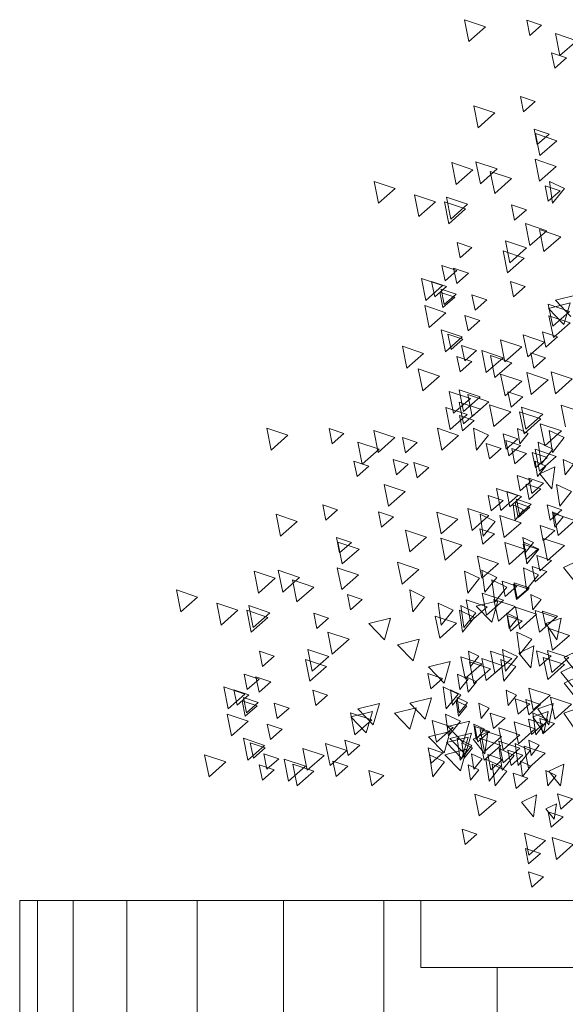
# Model space of a CAD drawing. Header units: millimetres. Extents: x -54722 to 267911, y -1116 to 19261.
# Tile 6 of 92: x -9304 to -8936, y 1324 to 1988. Entities that reach past the tile are written whole.
import ezdxf

# ---------------------------------------------------------------- set-up
doc = ezdxf.new("R2010")
doc.units = ezdxf.units.MM
for name, color, linetype, lineweight in [('A-WALL', 113, 'Continuous', 9), ('A-WALL-PATT', 111, 'Continuous', 9), ('L-PLNT', 71, 'Continuous', 9)]:
    doc.layers.add(name, color=color, linetype=linetype, lineweight=lineweight)

# ---------------------------------------------------------------- blocks, each defined once
blk = doc.blocks.new('FP_1-Façade Est')
at = {"layer": 'A-WALL-PATT'}
for p, q in [((-8982.25, 795.07), (-8982.25, 1349.03)), ((-8898.33, 796.75), (-8898.33, 1349.03)), ((-8808.27, 798.57), (-8808.27, 1349.03)), ((-8713.47, 800.47), (-8713.47, 1349.03)), ((-8615.41, 802.45), (-8615.41, 1349.03)), ((-8515.62, 804.46), (-8515.62, 1349.03))]:
    blk.add_line(p, q, dxfattribs=at)
blk = doc.blocks.new('FP_4-Façade Est')
at = {"layer": 'A-WALL-PATT'}
for p, q in [((-9304.44, 788.58), (-9304.44, 1394.25)), ((-9292.51, 788.82), (-9292.51, 1394.25)), ((-9268.28, 789.31), (-9268.28, 1394.25)), ((-9232.13, 790.04), (-9232.13, 1394.25)), ((-9184.64, 790.99), (-9184.64, 1394.25)), ((-9126.52, 792.16), (-9126.52, 1394.25)), ((-9058.71, 793.53), (-9058.71, 1394.25))]:
    blk.add_line(p, q, dxfattribs=at)
blk = doc.blocks.new('SBA_PLNT-DTL-GenericTree_02 - ANG-045-V7-Façade Est')
at = {"layer": 'L-PLNT'}
for p, q in [((-8953.48, 1682.01), (-8943.38, 1686.82)), ((-8943.38, 1686.82), (-8945.49, 1672.05)), ((-8945.49, 1672.05), (-8953.48, 1682.01)), ((-8937.54, 1618.82), (-8927.45, 1623.63)), ((-8929.55, 1608.86), (-8937.54, 1618.82)), ((-8967.71, 1561.22), (-8957.62, 1566.03)), ((-8959.72, 1551.26), (-8967.71, 1561.22)), ((-8957.62, 1566.03), (-8959.72, 1551.26)), ((-8937.09, 1558.38), (-8926.99, 1563.18)), ((-8929.09, 1548.41), (-8937.09, 1558.38)), ((-8939.36, 1548.35), (-8929.26, 1553.16)), ((-8931.37, 1538.39), (-8939.36, 1548.35)), ((-8937.17, 1540.98), (-8927.07, 1545.79)), ((-8929.18, 1531.02), (-8937.17, 1540.98)), ((-8998.63, 1503.19), (-8988.53, 1507.99)), ((-8988.53, 1507.99), (-8990.64, 1493.22)), ((-8990.64, 1493.22), (-8998.63, 1503.19)), ((-8947.52, 1481.54), (-8937.43, 1486.35)), ((-8939.53, 1471.58), (-8947.52, 1481.54)), ((-8937.43, 1486.35), (-8939.53, 1471.58)), ((-8965.86, 1460.72), (-8955.76, 1465.53)), ((-8955.76, 1465.53), (-8957.86, 1450.76)), ((-8957.86, 1450.76), (-8965.86, 1460.72)), ((-8949.46, 1456.07), (-8942.4, 1459.43)), ((-8943.87, 1449.09), (-8949.46, 1456.07)), ((-8942.4, 1459.43), (-8943.87, 1449.09))]:
    blk.add_line(p, q, dxfattribs=at)
blk = doc.blocks.new('SBA_PLNT-DTL-GenericTree_02 - ANG-135-V8-Façade Est')
at = {"layer": 'L-PLNT'}
for p, q in [((-8936.96, 1874.49), (-8947.05, 1879.3)), ((-8947.05, 1879.3), (-8944.95, 1864.53)), ((-8944.95, 1864.53), (-8936.96, 1874.49)), ((-8988.18, 1708.06), (-8998.28, 1712.86)), ((-8998.28, 1712.86), (-8996.17, 1698.09)), ((-8996.17, 1698.09), (-8988.18, 1708.06)), ((-8961.46, 1709.17), (-8968.53, 1712.54)), ((-8968.53, 1712.54), (-8967.06, 1702.2)), ((-8967.06, 1702.2), (-8961.46, 1709.17)), ((-8937.09, 1706.53), (-8947.19, 1711.33)), ((-8947.19, 1711.33), (-8945.08, 1696.57)), ((-8944.69, 1698.65), (-8954.78, 1703.46)), ((-8954.78, 1703.46), (-8952.68, 1688.69)), ((-8945.08, 1696.57), (-8937.09, 1706.53)), ((-8952.68, 1688.69), (-8944.69, 1698.65)), ((-8949.59, 1687.24), (-8956.66, 1690.61)), ((-8956.66, 1690.61), (-8955.18, 1680.27)), ((-8955.18, 1680.27), (-8949.59, 1687.24)), ((-8930.83, 1688.48), (-8937.9, 1691.84)), ((-8937.9, 1691.84), (-8936.42, 1681.5)), ((-8936.42, 1681.5), (-8930.83, 1688.48)), ((-8932.15, 1670.13), (-8942.24, 1674.94)), ((-8942.24, 1674.94), (-8940.14, 1660.17)), ((-8940.14, 1660.17), (-8932.15, 1670.13)), ((-8964.5, 1657.7), (-8971.57, 1661.07)), ((-8971.57, 1661.07), (-8970.1, 1650.73)), ((-8983.69, 1649.98), (-8993.78, 1654.79)), ((-8993.78, 1654.79), (-8991.68, 1640.02)), ((-8970.1, 1650.73), (-8964.5, 1657.7)), ((-8937.87, 1653.01), (-8944.94, 1656.38)), ((-8944.94, 1656.38), (-8943.46, 1646.04)), ((-8991.68, 1640.02), (-8983.69, 1649.98)), ((-8943.46, 1646.04), (-8937.87, 1653.01)), ((-8957.89, 1635.71), (-8964.96, 1639.08)), ((-8964.96, 1639.08), (-8963.49, 1628.74)), ((-8957.89, 1635.71), (-8964.96, 1639.08)), ((-8964.96, 1639.08), (-8963.49, 1628.74)), ((-8954.23, 1631.22), (-8964.32, 1636.03)), ((-8964.32, 1636.03), (-8962.22, 1621.26)), ((-8963.49, 1628.74), (-8957.89, 1635.71)), ((-8962.22, 1621.26), (-8954.23, 1631.22)), ((-8994.21, 1611.64), (-9004.31, 1616.44)), ((-9004.31, 1616.44), (-9002.21, 1601.68)), ((-8982.66, 1612.2), (-8992.76, 1617.01)), ((-8992.76, 1617.01), (-8990.65, 1602.24)), ((-8954.5, 1613.92), (-8964.6, 1618.72)), ((-8964.6, 1618.72), (-8962.49, 1603.96)), ((-8962.49, 1603.96), (-8954.5, 1613.92)), ((-9002.21, 1601.68), (-8994.21, 1611.64)), ((-8990.65, 1602.24), (-8982.66, 1612.2)), ((-8975.84, 1605.67), (-8985.94, 1610.47)), ((-8985.94, 1610.47), (-8983.83, 1595.71)), ((-9031.26, 1598.98), (-9041.36, 1603.79)), ((-9041.36, 1603.79), (-9039.25, 1589.02)), ((-8983.83, 1595.71), (-8975.84, 1605.67)), ((-8952.66, 1597.38), (-8959.73, 1600.74)), ((-8959.73, 1600.74), (-8958.26, 1590.41)), ((-9039.25, 1589.02), (-9031.26, 1598.98)), ((-9012.03, 1590.02), (-9022.13, 1594.82)), ((-9022.13, 1594.82), (-9020.02, 1580.06)), ((-8958.26, 1590.41), (-8952.66, 1597.38)), ((-9020.02, 1580.06), (-9012.03, 1590.02)), ((-8997.69, 1585.21), (-9007.79, 1590.01)), ((-9007.79, 1590.01), (-9005.69, 1575.25)), ((-8996.75, 1588.37), (-9006.85, 1593.17)), ((-9006.85, 1593.17), (-9004.75, 1578.4)), ((-9004.75, 1578.4), (-8996.75, 1588.37)), ((-8968.72, 1584.62), (-8975.79, 1587.99)), ((-8975.79, 1587.99), (-8974.31, 1577.65)), ((-9005.69, 1575.25), (-8997.69, 1585.21)), ((-8974.31, 1577.65), (-8968.72, 1584.62)), ((-8939.19, 1584.67), (-8949.53, 1581.02)), ((-8949.53, 1581.02), (-8942.13, 1570.19)), ((-8942.13, 1570.19), (-8939.19, 1584.67)), ((-8959.01, 1570.51), (-8969.11, 1575.32)), ((-8969.11, 1575.32), (-8967, 1560.55)), ((-8967, 1560.55), (-8959.01, 1570.51)), ((-8994.68, 1559.18), (-9001.75, 1562.54)), ((-9001.75, 1562.54), (-9000.28, 1552.2)), ((-8968.61, 1558.87), (-8978.7, 1563.68)), ((-8978.7, 1563.68), (-8976.6, 1548.91)), ((-9000.28, 1552.2), (-8994.68, 1559.18)), ((-8969.74, 1552.11), (-8979.84, 1556.92)), ((-8979.84, 1556.92), (-8977.73, 1542.15)), ((-8976.6, 1548.91), (-8968.61, 1558.87)), ((-8977.73, 1542.15), (-8969.74, 1552.11)), ((-9001.92, 1543.66), (-9008.99, 1547.02)), ((-9008.99, 1547.02), (-9007.52, 1536.68)), ((-9007.52, 1536.68), (-9001.92, 1543.66)), ((-8996.34, 1541.82), (-9003.41, 1545.18)), ((-9003.41, 1545.18), (-9001.94, 1534.84)), ((-8996.34, 1541.82), (-9003.41, 1545.18)), ((-9003.41, 1545.18), (-9001.94, 1534.84)), ((-9001.94, 1534.84), (-8996.34, 1541.82)), ((-9001.94, 1534.84), (-8996.34, 1541.82)), ((-9008.69, 1533.51), (-9018.78, 1538.32)), ((-9018.78, 1538.32), (-9016.68, 1523.55)), ((-9006.86, 1532.96), (-9013.92, 1536.33)), ((-9013.92, 1536.33), (-9012.45, 1525.99)), ((-8969.22, 1532.88), (-8976.28, 1536.24)), ((-8976.28, 1536.24), (-8974.81, 1525.91)), ((-9016.68, 1523.55), (-9008.69, 1533.51)), ((-9012.45, 1525.99), (-9006.86, 1532.96)), ((-9002.9, 1525.65), (-9009.97, 1529.02)), ((-9009.97, 1529.02), (-9008.49, 1518.68)), ((-9002.27, 1527.76), (-9009.34, 1531.12)), ((-9009.34, 1531.12), (-9007.87, 1520.78)), ((-9007.87, 1520.78), (-9002.27, 1527.76)), ((-8974.81, 1525.91), (-8969.22, 1532.88)), ((-9008.49, 1518.68), (-9002.9, 1525.65)), ((-8987.62, 1524), (-8994.69, 1527.37)), ((-8994.69, 1527.37), (-8993.22, 1517.03)), ((-8993.22, 1517.03), (-8987.62, 1524)), ((-8948.17, 1516.1), (-8958.27, 1520.91)), ((-8958.27, 1520.91), (-8956.16, 1506.14)), ((-8947.87, 1521.8), (-8958.21, 1518.16)), ((-8944.5, 1527.23), (-8954.84, 1523.59)), ((-8954.84, 1523.59), (-8947.44, 1512.75)), ((-8950.81, 1507.32), (-8947.87, 1521.8)), ((-8947.44, 1512.75), (-8944.5, 1527.23)), ((-8926.99, 1524.25), (-8937.33, 1520.61)), ((-9007.12, 1515.23), (-9017.21, 1520.04)), ((-9017.21, 1520.04), (-9015.11, 1505.27)), ((-9015.11, 1505.27), (-9007.12, 1515.23)), ((-8958.21, 1518.16), (-8950.81, 1507.32)), ((-8956.16, 1506.14), (-8948.17, 1516.1)), ((-8937.33, 1520.61), (-8929.93, 1509.77)), ((-8990.95, 1509.87), (-8998.02, 1513.24)), ((-8998.02, 1513.24), (-8996.54, 1502.9)), ((-8996.54, 1502.9), (-8990.95, 1509.87)), ((-8999.32, 1498.91), (-9009.42, 1503.72)), ((-9009.42, 1503.72), (-9007.31, 1488.95)), ((-8953.89, 1498.98), (-8960.96, 1502.35)), ((-8960.96, 1502.35), (-8959.49, 1492.01)), ((-9007.31, 1488.95), (-8999.32, 1498.91)), ((-8999.05, 1497.34), (-9006.12, 1500.71)), ((-9006.12, 1500.71), (-9004.65, 1490.37)), ((-9004.65, 1490.37), (-8999.05, 1497.34)), ((-8970.94, 1492.11), (-8981.04, 1496.92)), ((-8981.04, 1496.92), (-8978.93, 1482.15)), ((-8960.07, 1495.39), (-8970.17, 1500.2)), ((-8970.17, 1500.2), (-8968.06, 1485.43)), ((-8968.06, 1485.43), (-8960.07, 1495.39)), ((-8959.49, 1492.01), (-8953.89, 1498.98)), ((-9017.78, 1487.76), (-9027.88, 1492.56)), ((-9027.88, 1492.56), (-9025.78, 1477.79)), ((-9025.78, 1477.79), (-9017.78, 1487.76)), ((-8992.55, 1489.76), (-8999.62, 1493.12)), ((-8999.62, 1493.12), (-8998.15, 1482.79)), ((-8998.15, 1482.79), (-8992.55, 1489.76)), ((-8979.85, 1484.85), (-8989.95, 1489.66)), ((-8989.95, 1489.66), (-8987.84, 1474.89)), ((-8978.93, 1482.15), (-8970.94, 1492.11)), ((-8959.59, 1484.86), (-8966.66, 1488.22)), ((-8966.66, 1488.22), (-8965.18, 1477.89)), ((-8994.74, 1482.39), (-9001.81, 1485.75)), ((-9001.81, 1485.75), (-9000.34, 1475.42)), ((-9000.34, 1475.42), (-8994.74, 1482.39)), ((-8987.84, 1474.89), (-8979.85, 1484.85)), ((-8975.72, 1481.52), (-8985.81, 1486.32)), ((-8985.81, 1486.32), (-8983.71, 1471.56)), ((-8983.71, 1471.56), (-8975.72, 1481.52)), ((-8965.18, 1477.89), (-8959.59, 1484.86)), ((-8942.45, 1478.55), (-8949.52, 1481.91)), ((-8949.52, 1481.91), (-8948.05, 1471.58)), ((-8948.05, 1471.58), (-8942.45, 1478.55))]:
    blk.add_line(p, q, dxfattribs=at)
blk = doc.blocks.new('SBA_PLNT-DTL-GenericTree_02 - ANG-090-V9-Façade Est')
at = {"layer": 'L-PLNT'}
for p, q in [((-8990.16, 1983.57), (-9004.44, 1988.38)), ((-9004.44, 1988.38), (-9001.47, 1973.61)), ((-8952.37, 1984.69), (-8962.37, 1988.05)), ((-8962.37, 1988.05), (-8960.28, 1977.72)), ((-9001.47, 1973.61), (-8990.16, 1983.57)), ((-8960.28, 1977.72), (-8952.37, 1984.69)), ((-8928.65, 1974.17), (-8942.93, 1978.98)), ((-8942.93, 1978.98), (-8939.95, 1964.21)), ((-8939.95, 1964.21), (-8928.65, 1974.17)), ((-8935.58, 1962.76), (-8945.58, 1966.12)), ((-8945.58, 1966.12), (-8943.49, 1955.78)), ((-8943.49, 1955.78), (-8935.58, 1962.76)), ((-8956.68, 1933.22), (-8966.67, 1936.58)), ((-8966.67, 1936.58), (-8964.59, 1926.24)), ((-8964.59, 1926.24), (-8956.68, 1933.22)), ((-8983.8, 1925.5), (-8998.08, 1930.31)), ((-8998.08, 1930.31), (-8995.11, 1915.54)), ((-8995.11, 1915.54), (-8983.8, 1925.5)), ((-8947.33, 1911.23), (-8957.32, 1914.59)), ((-8957.32, 1914.59), (-8955.24, 1904.26)), ((-8947.33, 1911.23), (-8957.32, 1914.59)), ((-8957.32, 1914.59), (-8955.24, 1904.26)), ((-8942.14, 1906.74), (-8956.42, 1911.55)), ((-8956.42, 1911.55), (-8953.45, 1896.78)), ((-8955.24, 1904.26), (-8947.33, 1911.23)), ((-8953.45, 1896.78), (-8942.14, 1906.74)), ((-8942.53, 1889.43), (-8956.81, 1894.24)), ((-8956.81, 1894.24), (-8953.83, 1879.47)), ((-8998.69, 1887.15), (-9012.97, 1891.96)), ((-9012.97, 1891.96), (-9009.99, 1877.19)), ((-9009.99, 1877.19), (-8998.69, 1887.15)), ((-8982.35, 1887.72), (-8996.63, 1892.52)), ((-8996.63, 1892.52), (-8993.65, 1877.75)), ((-8993.65, 1877.75), (-8982.35, 1887.72)), ((-8953.83, 1879.47), (-8942.53, 1889.43)), ((-8972.71, 1881.18), (-8986.99, 1885.99)), ((-8986.99, 1885.99), (-8984.01, 1871.22)), ((-8984.01, 1871.22), (-8972.71, 1881.18)), ((-9051.09, 1874.49), (-9065.37, 1879.3)), ((-9065.37, 1879.3), (-9062.39, 1864.53)), ((-9062.39, 1864.53), (-9051.09, 1874.49)), ((-8939.93, 1872.89), (-8949.93, 1876.26)), ((-8949.93, 1876.26), (-8947.84, 1865.92)), ((-8947.84, 1865.92), (-8939.93, 1872.89)), ((-9023.89, 1865.53), (-9038.17, 1870.34)), ((-9038.17, 1870.34), (-9035.19, 1855.57)), ((-9002.29, 1863.88), (-9016.56, 1868.69)), ((-9016.56, 1868.69), (-9013.59, 1853.92)), ((-9035.19, 1855.57), (-9023.89, 1865.53)), ((-9003.61, 1860.72), (-9017.89, 1865.53)), ((-9017.89, 1865.53), (-9014.92, 1850.76)), ((-9014.92, 1850.76), (-9003.61, 1860.72)), ((-9013.59, 1853.92), (-9002.29, 1863.88)), ((-8962.64, 1860.14), (-8972.63, 1863.5)), ((-8972.63, 1863.5), (-8970.55, 1853.17)), ((-8970.55, 1853.17), (-8962.64, 1860.14)), ((-8948.91, 1846.03), (-8963.19, 1850.84)), ((-8963.19, 1850.84), (-8960.21, 1836.07)), ((-8939.47, 1841.95), (-8953.75, 1846.76)), ((-8953.75, 1846.76), (-8950.77, 1831.99)), ((-8960.21, 1836.07), (-8948.91, 1846.03)), ((-8950.77, 1831.99), (-8939.47, 1841.95)), ((-8999.35, 1834.69), (-9009.35, 1838.06)), ((-9009.35, 1838.06), (-9007.26, 1827.72)), ((-9007.26, 1827.72), (-8999.35, 1834.69)), ((-8962.48, 1834.39), (-8976.76, 1839.19)), ((-8976.76, 1839.19), (-8973.78, 1824.43)), ((-8973.78, 1824.43), (-8962.48, 1834.39)), ((-8964.08, 1827.63), (-8978.36, 1832.43)), ((-8978.36, 1832.43), (-8975.38, 1817.67)), ((-8975.38, 1817.67), (-8964.08, 1827.63)), ((-9009.6, 1819.17), (-9019.59, 1822.54)), ((-9019.59, 1822.54), (-9017.51, 1812.2)), ((-9001.71, 1817.33), (-9011.7, 1820.7)), ((-9011.7, 1820.7), (-9009.62, 1810.36)), ((-9009.62, 1810.36), (-9011.7, 1820.7)), ((-9011.7, 1820.7), (-9001.71, 1817.33)), ((-9019.16, 1809.03), (-9033.44, 1813.83)), ((-9033.44, 1813.83), (-9030.46, 1799.06)), ((-9017.51, 1812.2), (-9009.6, 1819.17)), ((-9009.62, 1810.36), (-9001.71, 1817.33)), ((-9001.71, 1817.33), (-9009.62, 1810.36)), ((-9030.46, 1799.06), (-9019.16, 1809.03)), ((-9016.57, 1808.48), (-9026.57, 1811.84)), ((-9026.57, 1811.84), (-9024.48, 1801.5)), ((-9024.48, 1801.5), (-9016.57, 1808.48)), ((-9010.09, 1803.27), (-9020.08, 1806.64)), ((-9020.08, 1806.64), (-9018, 1796.3)), ((-8963.34, 1808.39), (-8973.34, 1811.76)), ((-8973.34, 1811.76), (-8971.25, 1801.42)), ((-8971.25, 1801.42), (-8963.34, 1808.39)), ((-9010.97, 1801.17), (-9020.97, 1804.53)), ((-9020.97, 1804.53), (-9018.89, 1794.19)), ((-9018.89, 1794.19), (-9010.97, 1801.17)), ((-9018, 1796.3), (-9010.09, 1803.27)), ((-8989.37, 1799.52), (-8999.37, 1802.88)), ((-8999.37, 1802.88), (-8997.28, 1792.54)), ((-8928.39, 1802.75), (-8943.01, 1799.1)), ((-9016.94, 1790.74), (-9031.22, 1795.55)), ((-9031.22, 1795.55), (-9028.24, 1780.78)), ((-8997.28, 1792.54), (-8989.37, 1799.52)), ((-8933.58, 1791.62), (-8947.86, 1796.42)), ((-8947.86, 1796.42), (-8944.88, 1781.66)), ((-8933.15, 1797.32), (-8947.77, 1793.67)), ((-8947.77, 1793.67), (-8937.3, 1782.83)), ((-8943.01, 1799.1), (-8932.54, 1788.27)), ((-8937.3, 1782.83), (-8933.15, 1797.32)), ((-9028.24, 1780.78), (-9016.94, 1790.74)), ((-8994.08, 1785.39), (-9004.07, 1788.75)), ((-9004.07, 1788.75), (-9001.99, 1778.41)), ((-8933.11, 1783.88), (-8947.39, 1788.68)), ((-8947.39, 1788.68), (-8944.42, 1773.92)), ((-8944.88, 1781.66), (-8933.58, 1791.62)), ((-9001.99, 1778.41), (-8994.08, 1785.39)), ((-8944.42, 1773.92), (-8933.11, 1783.88)), ((-9005.91, 1774.43), (-9020.19, 1779.23)), ((-9020.19, 1779.23), (-9017.21, 1764.46)), ((-9017.21, 1764.46), (-9005.91, 1774.43)), ((-9005.54, 1772.86), (-9015.53, 1776.22)), ((-9015.53, 1776.22), (-9013.45, 1765.89)), ((-8950.41, 1770.91), (-8964.69, 1775.72)), ((-8964.69, 1775.72), (-8961.71, 1760.95)), ((-8941.67, 1774.5), (-8951.67, 1777.86)), ((-8951.67, 1777.86), (-8949.58, 1767.53)), ((-8949.58, 1767.53), (-8941.67, 1774.5)), ((-9032.03, 1763.27), (-9046.3, 1768.08)), ((-9046.3, 1768.08), (-9043.33, 1753.31)), ((-9013.45, 1765.89), (-9005.54, 1772.86)), ((-8996.34, 1765.27), (-9006.34, 1768.64)), ((-9006.34, 1768.64), (-9004.25, 1758.3)), ((-8965.78, 1767.63), (-8980.06, 1772.43)), ((-8980.06, 1772.43), (-8977.08, 1757.66)), ((-8977.08, 1757.66), (-8965.78, 1767.63)), ((-8961.71, 1760.95), (-8950.41, 1770.91)), ((-9043.33, 1753.31), (-9032.03, 1763.27)), ((-8999.44, 1757.9), (-9009.44, 1761.27)), ((-9009.44, 1761.27), (-9007.35, 1750.93)), ((-9004.25, 1758.3), (-8996.34, 1765.27)), ((-8978.38, 1760.37), (-8992.66, 1765.18)), ((-8992.66, 1765.18), (-8989.68, 1750.41)), ((-8989.68, 1750.41), (-8978.38, 1760.37)), ((-8972.53, 1757.03), (-8986.81, 1761.84)), ((-8986.81, 1761.84), (-8983.84, 1747.07)), ((-8949.73, 1760.37), (-8959.72, 1763.74)), ((-8959.72, 1763.74), (-8957.64, 1753.4)), ((-8957.64, 1753.4), (-8949.73, 1760.37)), ((-9007.35, 1750.93), (-8999.44, 1757.9)), ((-8983.84, 1747.07), (-8972.53, 1757.03)), ((-9021.24, 1748.05), (-9035.52, 1752.86)), ((-9035.52, 1752.86), (-9032.54, 1738.09)), ((-9032.54, 1738.09), (-9021.24, 1748.05)), ((-8965.74, 1744.54), (-8980.02, 1749.34)), ((-8980.02, 1749.34), (-8977.04, 1734.57)), ((-8948, 1745.53), (-8962.28, 1750.34)), ((-8962.28, 1750.34), (-8959.3, 1735.57)), ((-8931.66, 1746.09), (-8945.94, 1750.9)), ((-8945.94, 1750.9), (-8942.96, 1736.13)), ((-8977.04, 1734.57), (-8965.74, 1744.54)), ((-8959.3, 1735.57), (-8948, 1745.53)), ((-8942.96, 1736.13), (-8931.66, 1746.09)), ((-9000.4, 1732.87), (-9014.68, 1737.68)), ((-9014.68, 1737.68), (-9011.7, 1722.91)), ((-8993.71, 1734), (-9007.99, 1738.8)), ((-9007.99, 1738.8), (-9005.01, 1724.03)), ((-9005.01, 1724.03), (-8993.71, 1734)), ((-8987.86, 1730.66), (-9002.14, 1735.47)), ((-9002.14, 1735.47), (-8999.16, 1720.7)), ((-8965.06, 1734), (-8975.05, 1737.37)), ((-8975.05, 1737.37), (-8972.97, 1727.03)), ((-8972.97, 1727.03), (-8965.06, 1734)), ((-9002.65, 1722.01), (-9016.93, 1726.82)), ((-9016.93, 1726.82), (-9013.95, 1712.05)), ((-9011.7, 1722.91), (-9000.4, 1732.87)), ((-8993.68, 1725.67), (-9007.96, 1730.48)), ((-9007.96, 1730.48), (-9004.98, 1715.71)), ((-8999.16, 1720.7), (-8987.86, 1730.66)), ((-8973.2, 1723.91), (-8987.48, 1728.72)), ((-8987.48, 1728.72), (-8984.5, 1713.95)), ((-8951.59, 1722.26), (-8965.87, 1727.07)), ((-8965.87, 1727.07), (-8962.9, 1712.3)), ((-8924.96, 1723.67), (-8939.24, 1728.48)), ((-8939.24, 1728.48), (-8936.27, 1713.71)), ((-9013.95, 1712.05), (-9002.65, 1722.01)), ((-8997.79, 1718.03), (-9007.78, 1721.39)), ((-9007.78, 1721.39), (-9005.7, 1711.05)), ((-9004.98, 1715.71), (-8993.68, 1725.67)), ((-8984.5, 1713.95), (-8973.2, 1723.91)), ((-8952.92, 1719.1), (-8967.2, 1723.91)), ((-8967.2, 1723.91), (-8964.23, 1709.14)), ((-8962.9, 1712.3), (-8951.59, 1722.26)), ((-9005.7, 1711.05), (-8997.79, 1718.03)), ((-8964.23, 1709.14), (-8952.92, 1719.1)), ((-8938.97, 1710.98), (-8953.25, 1715.78)), ((-8953.25, 1715.78), (-8950.28, 1701.01)), ((-9123.53, 1708.06), (-9137.81, 1712.86)), ((-9137.81, 1712.86), (-9134.84, 1698.09)), ((-9134.84, 1698.09), (-9123.53, 1708.06)), ((-9085.74, 1709.17), (-9095.74, 1712.54)), ((-9095.74, 1712.54), (-9093.66, 1702.2)), ((-9093.66, 1702.2), (-9085.74, 1709.17)), ((-9051.28, 1706.53), (-9065.56, 1711.33)), ((-9065.56, 1711.33), (-9062.58, 1696.57)), ((-9008.38, 1707.95), (-9022.66, 1712.76)), ((-9022.66, 1712.76), (-9019.68, 1697.99)), ((-9019.68, 1697.99), (-9008.38, 1707.95)), ((-8968.31, 1705.63), (-8978.31, 1709)), ((-8978.31, 1709), (-8976.23, 1698.66)), ((-8950.28, 1701.01), (-8938.97, 1710.98)), ((-9062.02, 1698.65), (-9076.3, 1703.46)), ((-9076.3, 1703.46), (-9073.32, 1688.69)), ((-9062.58, 1696.57), (-9051.28, 1706.53)), ((-9036.22, 1703.22), (-9046.22, 1706.58)), ((-9046.22, 1706.58), (-9044.13, 1696.24)), ((-9044.13, 1696.24), (-9036.22, 1703.22)), ((-8979.67, 1699.26), (-8989.66, 1702.62)), ((-8989.66, 1702.62), (-8987.58, 1692.28)), ((-8966.49, 1701.15), (-8976.48, 1704.51)), ((-8976.48, 1704.51), (-8974.4, 1694.17)), ((-8976.23, 1698.66), (-8968.31, 1705.63)), ((-8974.4, 1694.17), (-8966.49, 1701.15)), ((-9073.32, 1688.69), (-9062.02, 1698.65)), ((-8987.58, 1692.28), (-8979.67, 1699.26)), ((-8962.55, 1695.77), (-8972.55, 1699.14)), ((-8972.55, 1699.14), (-8970.46, 1688.8)), ((-8970.46, 1688.8), (-8962.55, 1695.77)), ((-8948.66, 1693.07), (-8958.66, 1696.44)), ((-8958.66, 1696.44), (-8956.57, 1686.1)), ((-8942.46, 1693.86), (-8956.74, 1698.66)), ((-8956.74, 1698.66), (-8953.76, 1683.89)), ((-8953.76, 1683.89), (-8942.46, 1693.86)), ((-9068.95, 1687.24), (-9078.95, 1690.61)), ((-9078.95, 1690.61), (-9076.87, 1680.27)), ((-9076.87, 1680.27), (-9068.95, 1687.24)), ((-9042.42, 1688.48), (-9052.42, 1691.84)), ((-9052.42, 1691.84), (-9050.33, 1681.5)), ((-9050.33, 1681.5), (-9042.42, 1688.48)), ((-9028.46, 1686.32), (-9038.46, 1689.69)), ((-9038.46, 1689.69), (-9036.37, 1679.35)), ((-8956.57, 1686.1), (-8948.66, 1693.07)), ((-9036.37, 1679.35), (-9028.46, 1686.32)), ((-8958.91, 1677.55), (-8968.9, 1680.92)), ((-8968.9, 1680.92), (-8966.82, 1670.58)), ((-9044.29, 1670.13), (-9058.57, 1674.94)), ((-9058.57, 1674.94), (-9055.59, 1660.17)), ((-8966.82, 1670.58), (-8958.91, 1677.55)), ((-8952.79, 1671.85), (-8962.79, 1675.21)), ((-8962.79, 1675.21), (-8960.71, 1664.87)), ((-8951.02, 1675.71), (-8961.01, 1679.08)), ((-8961.01, 1679.08), (-8958.93, 1668.74)), ((-8951.02, 1675.71), (-8961.01, 1679.08)), ((-8961.01, 1679.08), (-8958.93, 1668.74)), ((-8958.93, 1668.74), (-8951.02, 1675.71)), ((-8958.93, 1668.74), (-8951.02, 1675.71)), ((-9055.59, 1660.17), (-9044.29, 1670.13)), ((-8978.38, 1664.02), (-8988.38, 1667.39)), ((-8988.38, 1667.39), (-8986.29, 1657.05)), ((-8968.47, 1667.4), (-8982.75, 1672.21)), ((-8982.75, 1672.21), (-8979.77, 1657.44)), ((-8979.77, 1657.44), (-8968.47, 1667.4)), ((-8965.88, 1666.86), (-8975.88, 1670.22)), ((-8975.88, 1670.22), (-8973.79, 1659.88)), ((-8960.71, 1664.87), (-8952.79, 1671.85)), ((-9090.05, 1657.7), (-9100.04, 1661.07)), ((-9100.04, 1661.07), (-9097.96, 1650.73)), ((-8986.29, 1657.05), (-8978.38, 1664.02)), ((-8973.79, 1659.88), (-8965.88, 1666.86)), ((-8960.28, 1659.55), (-8970.28, 1662.91)), ((-8970.28, 1662.91), (-8968.2, 1652.57)), ((-8959.4, 1661.65), (-8969.39, 1665.02)), ((-8969.39, 1665.02), (-8967.31, 1654.68)), ((-8967.31, 1654.68), (-8959.4, 1661.65)), ((-8938.68, 1657.9), (-8948.68, 1661.26)), ((-8948.68, 1661.26), (-8946.59, 1650.92)), ((-9117.18, 1649.98), (-9131.45, 1654.79)), ((-9131.45, 1654.79), (-9128.48, 1640.02)), ((-9097.96, 1650.73), (-9090.05, 1657.7)), ((-9052.38, 1653.01), (-9062.38, 1656.38)), ((-9062.38, 1656.38), (-9060.29, 1646.04)), ((-9008.78, 1651.48), (-9023.05, 1656.29)), ((-9023.05, 1656.29), (-9020.08, 1641.52)), ((-8987.95, 1653.87), (-9002.23, 1658.68)), ((-9002.23, 1658.68), (-8999.25, 1643.91)), ((-8999.25, 1643.91), (-8987.95, 1653.87)), ((-8966.25, 1649.12), (-8980.53, 1653.93)), ((-8980.53, 1653.93), (-8977.55, 1639.16)), ((-8968.2, 1652.57), (-8960.28, 1659.55)), ((-8946.59, 1650.92), (-8938.68, 1657.9)), ((-8929.9, 1650.52), (-8944.18, 1655.33)), ((-8944.18, 1655.33), (-8941.2, 1640.56)), ((-9128.48, 1640.02), (-9117.18, 1649.98)), ((-9060.29, 1646.04), (-9052.38, 1653.01)), ((-9020.08, 1641.52), (-9008.78, 1651.48)), ((-8977.55, 1639.16), (-8966.25, 1649.12)), ((-8943.39, 1643.77), (-8953.38, 1647.13)), ((-8953.38, 1647.13), (-8951.3, 1636.79)), ((-8941.2, 1640.56), (-8929.9, 1650.52)), ((-9029.99, 1639.34), (-9044.27, 1644.14)), ((-9044.27, 1644.14), (-9041.29, 1629.37)), ((-8984.08, 1641.64), (-8994.08, 1645)), ((-8994.08, 1645), (-8991.99, 1634.66)), ((-8991.99, 1634.66), (-8984.08, 1641.64)), ((-8951.3, 1636.79), (-8943.39, 1643.77)), ((-9080.7, 1635.71), (-9090.7, 1639.08)), ((-9090.7, 1639.08), (-9088.61, 1628.74)), ((-9080.7, 1635.71), (-9090.7, 1639.08)), ((-9090.7, 1639.08), (-9088.61, 1628.74)), ((-9075.52, 1631.22), (-9089.79, 1636.03)), ((-9089.79, 1636.03), (-9086.82, 1621.26)), ((-9088.61, 1628.74), (-9080.7, 1635.71)), ((-9041.29, 1629.37), (-9029.99, 1639.34)), ((-9006.08, 1633.88), (-9020.36, 1638.68)), ((-9020.36, 1638.68), (-9017.39, 1623.92)), ((-9017.39, 1623.92), (-9006.08, 1633.88)), ((-8962.91, 1630.95), (-8977.18, 1635.76)), ((-8977.18, 1635.76), (-8974.21, 1620.99)), ((-8954.85, 1631.24), (-8964.84, 1634.6)), ((-8964.84, 1634.6), (-8962.76, 1624.27)), ((-8936.98, 1633.68), (-8951.26, 1638.48)), ((-8951.26, 1638.48), (-8948.29, 1623.72)), ((-9086.82, 1621.26), (-9075.52, 1631.22)), ((-8974.21, 1620.99), (-8962.91, 1630.95)), ((-8962.76, 1624.27), (-8954.85, 1631.24)), ((-8948.29, 1623.72), (-8936.98, 1633.68)), ((-9035.21, 1617.63), (-9049.49, 1622.44)), ((-9049.49, 1622.44), (-9046.52, 1607.67)), ((-8981.34, 1621.65), (-8995.61, 1626.46)), ((-8995.61, 1626.46), (-8992.64, 1611.69)), ((-8992.64, 1611.69), (-8981.34, 1621.65)), ((-8945.65, 1623.65), (-8955.65, 1627.02)), ((-8955.65, 1627.02), (-8953.56, 1616.68)), ((-8953.56, 1616.68), (-8945.65, 1623.65)), ((-9132.06, 1611.64), (-9146.34, 1616.44)), ((-9146.34, 1616.44), (-9143.37, 1601.68)), ((-9115.72, 1612.2), (-9130, 1617.01)), ((-9130, 1617.01), (-9127.03, 1602.24)), ((-9075.9, 1613.92), (-9090.18, 1618.72)), ((-9090.18, 1618.72), (-9087.2, 1603.96)), ((-9087.2, 1603.96), (-9075.9, 1613.92)), ((-9046.52, 1607.67), (-9035.21, 1617.63)), ((-8948.75, 1616.28), (-8958.74, 1619.65)), ((-8958.74, 1619.65), (-8956.66, 1609.31)), ((-8956.66, 1609.31), (-8948.75, 1616.28)), ((-9143.37, 1601.68), (-9132.06, 1611.64)), ((-9127.03, 1602.24), (-9115.72, 1612.2)), ((-9106.08, 1605.67), (-9120.36, 1610.47)), ((-9120.36, 1610.47), (-9117.39, 1595.71)), ((-8969.08, 1606.25), (-8979.07, 1609.61)), ((-8979.07, 1609.61), (-8976.99, 1599.27)), ((-8961.26, 1604.2), (-8971.26, 1607.56)), ((-8971.26, 1607.56), (-8969.18, 1597.23)), ((-8960.82, 1605.25), (-8970.82, 1608.62)), ((-8970.82, 1608.62), (-8968.73, 1598.28)), ((-9184.46, 1598.98), (-9198.74, 1603.79)), ((-9198.74, 1603.79), (-9195.76, 1589.02)), ((-9117.39, 1595.71), (-9106.08, 1605.67)), ((-9073.3, 1597.38), (-9083.3, 1600.74)), ((-9083.3, 1600.74), (-9081.21, 1590.41)), ((-8978.17, 1596.78), (-8992.45, 1601.58)), ((-8992.45, 1601.58), (-8989.47, 1586.81)), ((-8976.99, 1599.27), (-8969.08, 1606.25)), ((-8969.18, 1597.23), (-8961.26, 1604.2)), ((-8968.73, 1598.28), (-8960.82, 1605.25)), ((-9195.76, 1589.02), (-9184.46, 1598.98)), ((-9157.26, 1590.02), (-9171.54, 1594.82)), ((-9171.54, 1594.82), (-9168.56, 1580.06)), ((-9081.21, 1590.41), (-9073.3, 1597.38)), ((-8989.04, 1592.38), (-9003.32, 1597.18)), ((-9003.32, 1597.18), (-9000.34, 1582.41)), ((-8981.85, 1596.47), (-8996.47, 1592.83)), ((-8989.47, 1586.81), (-8978.17, 1596.78)), ((-8986.01, 1581.99), (-8981.85, 1596.47)), ((-8970.22, 1592.56), (-8984.5, 1597.36)), ((-8984.5, 1597.36), (-8981.52, 1582.59)), ((-9168.56, 1580.06), (-9157.26, 1590.02)), ((-9136.99, 1585.21), (-9151.26, 1590.01)), ((-9151.26, 1590.01), (-9148.29, 1575.25)), ((-9135.66, 1588.37), (-9149.94, 1593.17)), ((-9149.94, 1593.17), (-9146.96, 1578.4)), ((-9146.96, 1578.4), (-9135.66, 1588.37)), ((-9096.01, 1584.62), (-9106, 1587.99)), ((-9106, 1587.99), (-9103.92, 1577.65)), ((-9000.34, 1582.41), (-8989.04, 1592.38)), ((-8996.47, 1592.83), (-8986.01, 1581.99)), ((-8981.52, 1582.59), (-8970.22, 1592.56)), ((-8955.73, 1587.36), (-8970.01, 1592.17)), ((-8970.01, 1592.17), (-8967.04, 1577.4)), ((-8967.04, 1577.4), (-8955.73, 1587.36)), ((-8942.51, 1585.2), (-8956.79, 1590)), ((-8956.79, 1590), (-8953.81, 1575.24)), ((-8941.65, 1586.04), (-8951.65, 1589.4)), ((-8951.65, 1589.4), (-8949.56, 1579.06)), ((-9148.29, 1575.25), (-9136.99, 1585.21)), ((-9103.92, 1577.65), (-9096.01, 1584.62)), ((-9054.25, 1584.67), (-9068.87, 1581.02)), ((-9068.87, 1581.02), (-9058.4, 1570.19)), ((-9058.4, 1570.19), (-9054.25, 1584.67)), ((-9009.81, 1581.28), (-9024.09, 1586.09)), ((-9024.09, 1586.09), (-9021.11, 1571.32)), ((-9021.11, 1571.32), (-9009.81, 1581.28)), ((-8965.46, 1582.89), (-8975.45, 1586.26)), ((-8975.45, 1586.26), (-8973.37, 1575.92)), ((-8973.37, 1575.92), (-8965.46, 1582.89)), ((-8953.81, 1575.24), (-8942.51, 1585.2)), ((-8949.56, 1579.06), (-8941.65, 1586.04)), ((-9082.28, 1570.51), (-9096.56, 1575.32)), ((-9096.56, 1575.32), (-9093.58, 1560.55)), ((-8933.63, 1573.09), (-8947.91, 1577.89)), ((-8947.91, 1577.89), (-8944.93, 1563.13)), ((-9093.58, 1560.55), (-9082.28, 1570.51)), ((-9034.91, 1570.46), (-9049.53, 1566.82)), ((-9039.06, 1555.98), (-9034.91, 1570.46)), ((-8944.93, 1563.13), (-8933.63, 1573.09)), ((-9132.72, 1559.18), (-9142.72, 1562.54)), ((-9142.72, 1562.54), (-9140.64, 1552.2)), ((-9095.85, 1558.87), (-9110.13, 1563.68)), ((-9110.13, 1563.68), (-9107.15, 1548.91)), ((-9049.53, 1566.82), (-9039.06, 1555.98)), ((-8972.54, 1557.6), (-8986.82, 1562.4)), ((-8986.82, 1562.4), (-8983.84, 1547.63)), ((-8945.88, 1559.34), (-8955.87, 1562.7)), ((-8955.87, 1562.7), (-8953.79, 1552.36)), ((-8934.08, 1558.11), (-8948.36, 1562.92)), ((-8948.36, 1562.92), (-8945.38, 1548.15)), ((-9140.64, 1552.2), (-9132.72, 1559.18)), ((-9097.45, 1552.11), (-9111.73, 1556.92)), ((-9111.73, 1556.92), (-9108.76, 1542.15)), ((-9107.15, 1548.91), (-9095.85, 1558.87)), ((-9013.97, 1555.46), (-9028.58, 1551.81)), ((-9018.12, 1540.97), (-9013.97, 1555.46)), ((-8992.65, 1553.88), (-9006.93, 1558.69)), ((-9006.93, 1558.69), (-9003.96, 1543.92)), ((-8986.81, 1550.55), (-9001.09, 1555.36)), ((-9001.09, 1555.36), (-8998.11, 1540.59)), ((-8978.35, 1552.61), (-8992.63, 1557.41)), ((-8992.63, 1557.41), (-8989.65, 1542.64)), ((-8983.84, 1547.63), (-8972.54, 1557.6)), ((-8953.79, 1552.36), (-8945.88, 1559.34)), ((-8936.95, 1553.42), (-8951.23, 1558.22)), ((-8951.23, 1558.22), (-8948.25, 1543.46)), ((-8945.38, 1548.15), (-8934.08, 1558.11)), ((-9108.76, 1542.15), (-9097.45, 1552.11)), ((-9019.11, 1544.08), (-9029.1, 1547.44)), ((-9029.1, 1547.44), (-9027.02, 1537.11)), ((-9028.58, 1551.81), (-9018.12, 1540.97)), ((-9003.96, 1543.92), (-8992.65, 1553.88)), ((-8998.11, 1540.59), (-8986.81, 1550.55)), ((-8989.65, 1542.64), (-8978.35, 1552.61)), ((-8948.25, 1543.46), (-8936.95, 1553.42)), ((-9142.97, 1543.66), (-9152.96, 1547.02)), ((-9152.96, 1547.02), (-9150.88, 1536.68)), ((-9150.88, 1536.68), (-9142.97, 1543.66)), ((-9135.08, 1541.82), (-9145.07, 1545.18)), ((-9145.07, 1545.18), (-9142.99, 1534.84)), ((-9135.08, 1541.82), (-9145.07, 1545.18)), ((-9145.07, 1545.18), (-9142.99, 1534.84)), ((-9142.99, 1534.84), (-9135.08, 1541.82)), ((-9142.99, 1534.84), (-9135.08, 1541.82)), ((-9027.02, 1537.11), (-9019.11, 1544.08)), ((-9152.53, 1533.51), (-9166.81, 1538.32)), ((-9166.81, 1538.32), (-9163.84, 1523.55)), ((-9149.94, 1532.96), (-9159.94, 1536.33)), ((-9159.94, 1536.33), (-9157.85, 1525.99)), ((-9096.71, 1532.88), (-9106.71, 1536.24)), ((-9106.71, 1536.24), (-9104.62, 1525.91)), ((-8946.67, 1532.79), (-8960.95, 1537.59)), ((-8960.95, 1537.59), (-8957.98, 1522.83)), ((-9163.84, 1523.55), (-9152.53, 1533.51)), ((-9157.85, 1525.99), (-9149.94, 1532.96)), ((-9144.35, 1525.65), (-9154.34, 1529.02)), ((-9154.34, 1529.02), (-9152.26, 1518.68)), ((-9143.46, 1527.76), (-9153.46, 1531.12)), ((-9153.46, 1531.12), (-9151.37, 1520.78)), ((-9151.37, 1520.78), (-9143.46, 1527.76)), ((-9104.62, 1525.91), (-9096.71, 1532.88)), ((-9026.7, 1531.07), (-9041.32, 1527.43)), ((-9030.85, 1516.59), (-9026.7, 1531.07)), ((-8960.3, 1526.97), (-8970.29, 1530.33)), ((-8970.29, 1530.33), (-8968.21, 1520)), ((-8953.1, 1526.42), (-8963.09, 1529.78)), ((-8963.09, 1529.78), (-8961.01, 1519.45)), ((-8957.98, 1522.83), (-8946.67, 1532.79)), ((-8932.12, 1526.61), (-8946.4, 1531.41)), ((-8946.4, 1531.41), (-8943.42, 1516.64)), ((-9152.26, 1518.68), (-9144.35, 1525.65)), ((-9122.74, 1524), (-9132.74, 1527.37)), ((-9132.74, 1527.37), (-9130.66, 1517.03)), ((-9130.66, 1517.03), (-9122.74, 1524)), ((-9066.95, 1516.1), (-9081.23, 1520.91)), ((-9081.23, 1520.91), (-9078.25, 1506.14)), ((-9066.52, 1521.8), (-9081.14, 1518.16)), ((-9061.76, 1527.23), (-9076.38, 1523.59)), ((-9076.38, 1523.59), (-9065.91, 1512.75)), ((-9070.68, 1507.32), (-9066.52, 1521.8)), ((-9065.91, 1512.75), (-9061.76, 1527.23)), ((-9037, 1524.25), (-9051.62, 1520.61)), ((-9041.32, 1527.43), (-9030.85, 1516.59)), ((-9041.15, 1509.77), (-9037, 1524.25)), ((-8968.21, 1520), (-8960.3, 1526.97)), ((-8961.01, 1519.45), (-8953.1, 1526.42)), ((-8943.42, 1516.64), (-8932.12, 1526.61)), ((-9150.31, 1515.23), (-9164.59, 1520.04)), ((-9164.59, 1520.04), (-9161.61, 1505.27)), ((-9161.61, 1505.27), (-9150.31, 1515.23)), ((-9081.14, 1518.16), (-9070.68, 1507.32)), ((-9078.25, 1506.14), (-9066.95, 1516.1)), ((-9051.62, 1520.61), (-9041.15, 1509.77)), ((-9011.96, 1510.98), (-9026.24, 1515.79)), ((-9026.24, 1515.79), (-9023.26, 1501.02)), ((-9001.1, 1515.35), (-9015.72, 1511.71)), ((-9005.26, 1500.87), (-9001.1, 1515.35)), ((-8976.95, 1517.21), (-8986.95, 1520.57)), ((-8986.95, 1520.57), (-8984.86, 1510.23)), ((-8984.86, 1510.23), (-8976.95, 1517.21)), ((-8956.63, 1510.01), (-8970.9, 1514.82)), ((-8970.9, 1514.82), (-8967.93, 1500.05)), ((-8951.21, 1513.23), (-8961.21, 1516.6)), ((-8961.21, 1516.6), (-8959.12, 1506.26)), ((-8943.57, 1513.74), (-8953.56, 1517.1)), ((-8953.56, 1517.1), (-8951.48, 1506.76)), ((-9127.45, 1509.87), (-9137.44, 1513.24)), ((-9137.44, 1513.24), (-9135.36, 1502.9)), ((-9135.36, 1502.9), (-9127.45, 1509.87)), ((-9013.95, 1508.37), (-9028.57, 1504.72)), ((-9023.26, 1501.02), (-9011.96, 1510.98)), ((-9018.1, 1493.88), (-9013.95, 1508.37)), ((-9015.72, 1511.71), (-9005.26, 1500.87)), ((-8987.41, 1508.29), (-8997.4, 1511.65)), ((-8997.4, 1511.65), (-8995.32, 1501.32)), ((-8995.32, 1501.32), (-8987.41, 1508.29)), ((-8979.48, 1504.81), (-8993.76, 1509.62)), ((-8993.76, 1509.62), (-8990.79, 1494.85)), ((-8966.99, 1505.92), (-8981.27, 1510.73)), ((-8981.27, 1510.73), (-8978.3, 1495.96)), ((-8967.93, 1500.05), (-8956.63, 1510.01)), ((-8959.12, 1506.26), (-8951.21, 1513.23)), ((-8951.48, 1506.76), (-8943.57, 1513.74)), ((-9139.28, 1498.91), (-9153.56, 1503.72)), ((-9153.56, 1503.72), (-9150.59, 1488.95)), ((-9075.04, 1498.98), (-9085.04, 1502.35)), ((-9085.04, 1502.35), (-9082.96, 1492.01)), ((-9028.57, 1504.72), (-9018.1, 1493.88)), ((-9001.93, 1504.55), (-9016.55, 1500.9)), ((-9016.55, 1500.9), (-9006.08, 1490.07)), ((-8999.55, 1507.26), (-9014.17, 1503.62)), ((-9014.17, 1503.62), (-9003.7, 1492.78)), ((-9006.08, 1490.07), (-9001.93, 1504.55)), ((-9003.7, 1492.78), (-8999.55, 1507.26)), ((-8979.84, 1498.93), (-8994.12, 1503.74)), ((-8994.12, 1503.74), (-8991.14, 1488.97)), ((-8990.79, 1494.85), (-8979.48, 1504.81)), ((-8967.03, 1497.04), (-8981.31, 1501.85)), ((-8981.31, 1501.85), (-8978.34, 1487.08)), ((-8978.3, 1495.96), (-8966.99, 1505.92)), ((-9150.59, 1488.95), (-9139.28, 1498.91)), ((-9138.91, 1497.34), (-9148.9, 1500.71)), ((-9148.9, 1500.71), (-9146.82, 1490.37)), ((-9146.82, 1490.37), (-9138.91, 1497.34)), ((-9099.15, 1492.11), (-9113.43, 1496.92)), ((-9113.43, 1496.92), (-9110.45, 1482.15)), ((-9083.78, 1495.39), (-9098.06, 1500.2)), ((-9098.06, 1500.2), (-9095.08, 1485.43)), ((-9095.08, 1485.43), (-9083.78, 1495.39)), ((-9082.96, 1492.01), (-9075.04, 1498.98)), ((-9018.93, 1493.97), (-9028.93, 1497.34)), ((-9028.93, 1497.34), (-9026.84, 1487)), ((-9002.93, 1496.29), (-9017.54, 1492.65)), ((-9007.08, 1481.81), (-9002.93, 1496.29)), ((-8991.14, 1488.97), (-8979.84, 1498.93)), ((-8978.34, 1487.08), (-8967.03, 1497.04)), ((-8965.09, 1492.39), (-8975.09, 1495.76)), ((-8975.09, 1495.76), (-8973, 1485.42)), ((-8949.92, 1493.56), (-8964.2, 1498.37)), ((-8964.2, 1498.37), (-8961.22, 1483.6)), ((-9165.4, 1487.76), (-9179.68, 1492.56)), ((-9179.68, 1492.56), (-9176.7, 1477.79)), ((-9176.7, 1477.79), (-9165.4, 1487.76)), ((-9129.71, 1489.76), (-9139.71, 1493.12)), ((-9139.71, 1493.12), (-9137.62, 1482.79)), ((-9137.62, 1482.79), (-9129.71, 1489.76)), ((-9111.75, 1484.85), (-9126.03, 1489.66)), ((-9126.03, 1489.66), (-9123.05, 1474.89)), ((-9110.45, 1482.15), (-9099.15, 1492.11)), ((-9083.1, 1484.86), (-9093.09, 1488.22)), ((-9093.09, 1488.22), (-9091.01, 1477.89)), ((-9026.84, 1487), (-9018.93, 1493.97)), ((-9017.54, 1492.65), (-9007.08, 1481.81)), ((-8978.72, 1489.45), (-8988.71, 1492.81)), ((-8988.71, 1492.81), (-8986.63, 1482.48)), ((-8986.63, 1482.48), (-8978.72, 1489.45)), ((-8973, 1485.42), (-8965.09, 1492.39)), ((-8961.22, 1483.6), (-8949.92, 1493.56)), ((-9132.81, 1482.39), (-9142.81, 1485.75)), ((-9142.81, 1485.75), (-9140.72, 1475.42)), ((-9140.72, 1475.42), (-9132.81, 1482.39)), ((-9123.05, 1474.89), (-9111.75, 1484.85)), ((-9105.91, 1481.52), (-9120.19, 1486.32)), ((-9120.19, 1486.32), (-9117.21, 1471.56)), ((-9117.21, 1471.56), (-9105.91, 1481.52)), ((-9091.01, 1477.89), (-9083.1, 1484.86)), ((-9058.86, 1478.55), (-9068.86, 1481.91)), ((-9068.86, 1481.91), (-9066.78, 1471.58)), ((-9066.78, 1471.58), (-9058.86, 1478.55)), ((-8961.61, 1476.72), (-8971.61, 1480.08)), ((-8971.61, 1480.08), (-8969.52, 1469.75)), ((-8969.52, 1469.75), (-8961.61, 1476.72)), ((-8983.11, 1461.32), (-8997.39, 1466.12)), ((-8997.39, 1466.12), (-8994.42, 1451.35)), ((-8994.42, 1451.35), (-8983.11, 1461.32)), ((-8931.53, 1462.83), (-8941.53, 1466.19)), ((-8941.53, 1466.19), (-8939.44, 1455.86)), ((-8939.44, 1455.86), (-8931.53, 1462.83)), ((-8937.9, 1450.64), (-8947.89, 1454)), ((-8947.89, 1454), (-8945.81, 1443.66)), ((-8945.81, 1443.66), (-8937.9, 1450.64)), ((-8996, 1439.14), (-9005.99, 1442.5)), ((-9005.99, 1442.5), (-9003.91, 1432.17)), ((-9003.91, 1432.17), (-8996, 1439.14)), ((-8949.65, 1434.85), (-8963.93, 1439.66)), ((-8963.93, 1439.66), (-8960.95, 1424.89)), ((-8960.95, 1424.89), (-8949.65, 1434.85)), ((-8931.04, 1431.98), (-8945.32, 1436.79)), ((-8945.32, 1436.79), (-8942.34, 1422.02)), ((-8953.18, 1426.09), (-8963.17, 1429.45)), ((-8963.17, 1429.45), (-8961.09, 1419.11)), ((-8942.34, 1422.02), (-8931.04, 1431.98)), ((-8961.09, 1419.11), (-8953.18, 1426.09)), ((-8951.12, 1410.35), (-8961.12, 1413.72)), ((-8961.12, 1413.72), (-8959.03, 1403.38)), ((-8959.03, 1403.38), (-8951.12, 1410.35))]:
    blk.add_line(p, q, dxfattribs=at)

msp = doc.modelspace()

# ---------------------------------------------------------------- linework, layer by layer
at = {"layer": 'A-WALL'}
for p, q in [((-9304.46, 1394.25), (-8504.58, 1394.25)), ((-9304.46, 1394.25), (-9304.46, 788.58)), ((-9033.73, 1349.03), (-9033.73, 1394.25)), ((-6499.63, 1349.03), (-9033.73, 1349.03))]:
    msp.add_line(p, q, dxfattribs=at)

# ---------------------------------------------------------------- block references
for name in ['FP_4-Façade Est', 'FP_1-Façade Est']:
    msp.add_blockref(name, (0, 0), dxfattribs=at)
at = {"layer": 'L-PLNT'}
for name in ['SBA_PLNT-DTL-GenericTree_02 - ANG-090-V9-Façade Est', 'SBA_PLNT-DTL-GenericTree_02 - ANG-135-V8-Façade Est', 'SBA_PLNT-DTL-GenericTree_02 - ANG-045-V7-Façade Est']:
    msp.add_blockref(name, (0, 0), dxfattribs=at)

doc.saveas('drawing.dxf')
